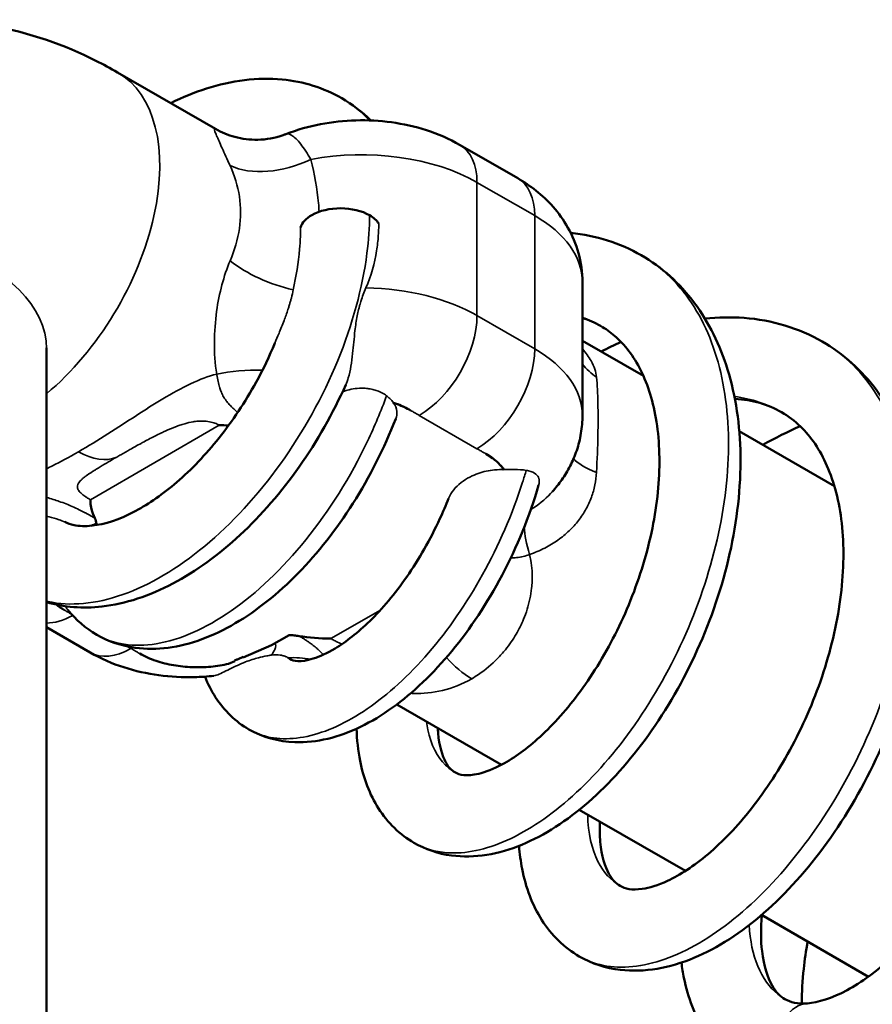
# Model space of a CAD drawing. Header units: millimetres. Extents: x 30 to 1646, y 30 to 1265.
# Tile 7 of 137: x 297.88 to 303.1, y 137.34 to 143.38. Entities that reach past the tile are written whole.
import ezdxf

# ---------------------------------------------------------------- set-up
doc = ezdxf.new("R2010")
doc.units = ezdxf.units.MM
doc.header["$LTSCALE"] = 6
doc.layers.add('Visible (ISO)', color=7, linetype='Continuous', lineweight=50)
doc.layers.add('Visible Narrow (ISO)', color=7, linetype='Continuous', lineweight=35)

msp = doc.modelspace()

# ---------------------------------------------------------------- linework, layer by layer
at = {"layer": 'Visible (ISO)'}
for p, q in [((298.4762, 143.0543), (299.0763, 142.7077)), ((299.0764, 142.7077), (299.0763, 142.7077)), ((300.576, 142.6089), (300.9296, 142.4047)), ((299.173, 142.4792), (299.173, 142.4792)), ((301.326, 140.9511), (301.326, 141.7676)), ((299.086, 141.6069), (299.086, 141.6069)), ((301.326, 141.4089), (301.6997, 141.1931)), ((298.0405, 130.7449), (298.0405, 141.3594)), ((301.3687, 141.3028), (301.3687, 141.3028)), ((298.6609, 140.9953), (298.6608, 140.9952)), ((302.2875, 140.8538), (302.8705, 140.5172)), ((298.3464, 140.2865), (298.3282, 140.276)), ((298.0405, 139.6521), (298.3083, 139.4975)), ((299.4208, 139.5419), (299.5284, 139.604)), ((299.4208, 139.5419), (299.2468, 139.4671)), ((299.1571, 139.4285), (299.1944, 139.4445)), ((300.188, 139.1792), (300.8293, 138.8089)), ((301.3068, 138.5333), (301.9567, 138.158)), ((302.4239, 137.8883), (303.0792, 137.5099))]:
    msp.add_line(p, q, dxfattribs=at)
for centre, major_axis, ratio, start_param, end_param in [((298.9626, 140.5748), (0.6638, 0.0832), 0.459026, 1.217415, 1.305192), ((297.5049, 140.1602), (-0.8407, -0.1331), 0.32596, 3.116831, 3.247344), ((298.2704, 139.8519), (-0.2452, -0.4247), 0.57735, 3.706094, 3.799966), ((299.9215, 139.8985), (0.6638, 0.0831), 0.459017, 4.131383, 4.447207)]:
    msp.add_ellipse(centre, major_axis=major_axis, ratio=ratio, start_param=start_param, end_param=end_param, dxfattribs=at)
for points, knots in [([(295.5405, 141.3594), (295.5405, 141.601), (295.572, 141.8516), (295.7346, 142.3355), (295.8585, 142.5697), (296.1809, 142.9304), (296.3535, 143.0669), (296.7237, 143.259), (296.9171, 143.319), (297.3149, 143.3773), (297.5177, 143.3701), (297.9397, 143.2989), (298.1514, 143.2223), (298.3887, 143.1031), (298.4329, 143.0792), (298.4762, 143.0543)], [0, 0, 0, 0, 0.314159, 0.314159, 0.597704, 0.597704, 0.811252, 0.811252, 1.010789, 1.010789, 1.23057, 1.23057, 1.505884, 1.505884, 1.570796, 1.570796, 1.570796, 1.570796]), ([(298.8028, 142.8657), (298.875, 142.9016), (298.9479, 142.9315), (299.1756, 143.0046), (299.3348, 143.025), (299.6147, 142.9982), (299.741, 142.959), (299.8502, 142.896)], [0.410184, 0.410184, 0.410184, 0.410184, 0.4378551, 0.4378551, 0.4966991, 0.4966991, 0.5474667, 0.5474667, 0.5474667, 0.5474667]), ([(300.576, 142.6089), (300.5088, 142.6477), (300.4396, 142.6771), (300.2989, 142.7224), (300.2273, 142.7382), (300.0829, 142.7579), (300.01, 142.7618), (299.8646, 142.7581), (299.792, 142.7504), (299.6485, 142.7229), (299.5776, 142.703), (299.5081, 142.6756)], [4.712389, 4.712389, 4.712389, 4.712389, 4.989047, 4.989047, 5.265705, 5.265705, 5.542364, 5.542364, 5.819022, 5.819022, 6.095663, 6.095663, 6.095663, 6.095663]), ([(299.0764, 142.7077), (299.1127, 142.6867), (299.1529, 142.6699), (299.2399, 142.6462), (299.2879, 142.6402), (299.388, 142.6422), (299.4412, 142.6518), (299.4967, 142.6713), (299.5024, 142.6734), (299.5081, 142.6756)], [0, 0, 0, 0, 0.01290869, 0.01290869, 0.02717038, 0.02717038, 0.04300631, 0.04300631, 0.04483001, 0.04483001, 0.04483001, 0.04483001]), ([(301.326, 141.7676), (301.326, 141.8281), (301.3176, 141.8884), (301.2865, 142.0017), (301.2641, 142.0545), (301.2105, 142.1496), (301.1796, 142.192), (301.1133, 142.267), (301.078, 142.2998), (301.0052, 142.3576), (300.9677, 142.3827), (300.9296, 142.4047)], [3.9269908, 3.9269908, 3.9269908, 3.9269908, 4.0840704, 4.0840704, 4.2411501, 4.2411501, 4.3982297, 4.3982297, 4.5553093, 4.5553093, 4.712389, 4.712389, 4.712389, 4.712389]), ([(300.021, 142.1784), (299.9748, 142.2051), (299.9095, 142.2209), (299.8442, 142.2211), (299.7789, 142.2214), (299.7136, 142.2061), (299.6675, 142.1798), (299.6315, 142.1594), (299.6072, 142.1322), (299.5982, 142.1035)], [0, 0, 0, 0, 0.25, 0.25, 0.25, 0.5, 0.5, 0.5, 0.6945804, 0.6945804, 0.6945804, 0.6945804]), ([(301.6867, 141.933), (301.8117, 141.8608), (301.9236, 141.76), (302.1006, 141.522), (302.169, 141.3832), (302.2659, 141.0705), (302.2921, 140.891), (302.2974, 140.5108), (302.2742, 140.3046), (302.1831, 139.9022), (302.115, 139.701), (301.946, 139.3263), (301.8433, 139.1479), (301.6179, 138.8334), (301.4924, 138.6934), (301.2315, 138.4657), (301.0933, 138.3759), (300.813, 138.2605), (300.6646, 138.2341), (300.4419, 138.2638), (300.3627, 138.2903), (300.2933, 138.3304)], [0, 0, 0, 0, 0.0559476, 0.0559476, 0.1111727, 0.1111727, 0.1711628, 0.1711628, 0.2342439, 0.2342439, 0.2963975, 0.2963975, 0.35816, 0.35816, 0.4200953, 0.4200953, 0.48323, 0.48323, 0.5476143, 0.5476143, 0.5849155, 0.5849155, 0.5849155, 0.5849155]), ([(302.077, 141.5446), (302.1579, 141.5532), (302.2382, 141.5547), (302.4876, 141.536), (302.6532, 141.4864), (302.7959, 141.404)], [0.50578085, 0.50578085, 0.50578085, 0.50578085, 0.53524365, 0.53524365, 0.59968501, 0.59968501, 0.59968501, 0.59968501]), ([(300.5438, 138.763), (300.5744, 138.7453), (300.6125, 138.7359), (300.7313, 138.7641), (300.7811, 138.7829), (300.9067, 138.8507), (300.9866, 138.908), (301.1493, 139.0572), (301.2343, 139.1525), (301.3949, 139.3713), (301.4721, 139.4984), (301.6058, 139.7694), (301.6635, 139.917), (301.7492, 140.2123), (301.7783, 140.3639), (301.8029, 140.6498), (301.7993, 140.7881), (301.7614, 141.0309), (301.7279, 141.1388), (301.6397, 141.3148), (301.5853, 141.3853), (301.496, 141.462), (301.4675, 141.4822), (301.4373, 141.4997)], [0, 0, 0, 0, 0.0609667, 0.0609667, 0.0931587, 0.0931587, 0.135587, 0.135587, 0.1798919, 0.1798919, 0.2254904, 0.2254904, 0.2718709, 0.2718709, 0.3181966, 0.3181966, 0.3638716, 0.3638716, 0.4082603, 0.4082603, 0.4521911, 0.4521911, 0.4709088, 0.4709088, 0.4709088, 0.4709088]), ([(298.1527, 140.2976), (298.1701, 140.2893), (298.1886, 140.2831), (298.2403, 140.2724), (298.2776, 140.2704), (298.395, 140.2832), (298.4886, 140.3124), (298.6691, 140.4093), (298.7556, 140.4692), (298.9284, 140.6185), (299.0168, 140.7111), (299.1813, 140.9172), (299.2589, 141.034), (299.3683, 141.2328), (299.4073, 141.3136), (299.4409, 141.3945)], [0.0061445, 0.0061445, 0.0061445, 0.0061445, 0.0245913, 0.0245913, 0.0523554, 0.0523554, 0.0991271, 0.0991271, 0.1375059, 0.1375059, 0.1778978, 0.1778978, 0.2192275, 0.2192275, 0.245989, 0.245989, 0.245989, 0.245989]), ([(302.7959, 141.404), (302.9245, 141.3298), (303.0391, 141.2262), (303.2228, 140.9801), (303.2938, 140.8348), (303.3941, 140.5084), (303.4208, 140.3207), (303.4251, 139.9235), (303.4, 139.7079), (303.3034, 139.287), (303.2313, 139.0764), (303.0529, 138.6838), (302.9446, 138.4968), (302.7069, 138.1667), (302.5746, 138.0196), (302.3001, 137.7801), (302.1546, 137.6857), (301.861, 137.5632), (301.7059, 137.5345), (301.4695, 137.5622), (301.3821, 137.5904), (301.3061, 137.6342)], [0, 0, 0, 0, 0.0580358, 0.0580358, 0.1161352, 0.1161352, 0.17909, 0.17909, 0.2452118, 0.2452118, 0.3103622, 0.3103622, 0.3751079, 0.3751079, 0.440005, 0.440005, 0.5060592, 0.5060592, 0.5734635, 0.5734635, 0.6145348, 0.6145348, 0.6145348, 0.6145348]), ([(299.8752, 141.1395), (299.7976, 140.9648), (299.7002, 140.7929), (299.4813, 140.482), (299.3574, 140.3391), (299.0967, 140.0968), (298.9566, 139.9951), (298.6731, 139.8452), (298.5251, 139.7956), (298.265, 139.7662), (298.1479, 139.7743), (298.0405, 139.8067)], [0.1032223, 0.1032223, 0.1032223, 0.1032223, 0.1610176, 0.1610176, 0.2183096, 0.2183096, 0.275971, 0.275971, 0.3344576, 0.3344576, 0.3811957, 0.3811957, 0.3811957, 0.3811957]), ([(300.1665, 141.0287), (300.1758, 141.0257), (300.1849, 141.0225), (300.1938, 141.0191), (300.2221, 141.0083), (300.2487, 140.9958), (300.2724, 140.9821)], [0.7733719, 0.7733719, 0.7733719, 0.7733719, 0.8276683, 0.8276683, 0.8276683, 1, 1, 1, 1]), ([(301.5564, 138.067), (301.5888, 138.0483), (301.6266, 138.039), (301.7356, 138.0545), (301.7888, 138.0701), (301.9236, 138.133), (302.0094, 138.1884), (302.1846, 138.3366), (302.2763, 138.4319), (302.4515, 138.6547), (302.5371, 138.7857), (302.6872, 139.0678), (302.7534, 139.2226), (302.8549, 139.5351), (302.8914, 139.6968), (302.9289, 140.0044), (302.9306, 140.1545), (302.9006, 140.4216), (302.869, 140.5422), (302.782, 140.7404), (302.7268, 140.8205), (302.6271, 140.9171), (302.5884, 140.9465), (302.5463, 140.9708)], [0, 0, 0, 0, 0.0556649, 0.0556649, 0.091326, 0.091326, 0.1368962, 0.1368962, 0.1837476, 0.1837476, 0.2322521, 0.2322521, 0.2816245, 0.2816245, 0.3310346, 0.3310346, 0.3798462, 0.3798462, 0.4275208, 0.4275208, 0.4742581, 0.4742581, 0.5003956, 0.5003956, 0.5003956, 0.5003956]), ([(300.1812, 140.9303), (300.1111, 140.7496), (300.0211, 140.5722), (299.8183, 140.253), (299.7033, 140.1067), (299.4605, 139.8585), (299.3296, 139.7535), (299.0634, 139.5976), (298.9241, 139.5448), (298.7184, 139.5181), (298.6508, 139.5177), (298.5015, 139.5378), (298.4201, 139.5648), (298.3486, 139.6061)], [0.2494132, 0.2494132, 0.2494132, 0.2494132, 0.3076917, 0.3076917, 0.3650749, 0.3650749, 0.4230185, 0.4230185, 0.482238, 0.482238, 0.5110571, 0.5110571, 0.5478215, 0.5478215, 0.5478215, 0.5478215]), ([(301.141, 140.4831), (301.1614, 140.5058), (301.181, 140.5301), (301.2178, 140.5827), (301.2349, 140.6109), (301.2658, 140.6711), (301.2795, 140.703), (301.302, 140.7701), (301.3109, 140.8052), (301.3229, 140.8773), (301.326, 140.9142), (301.326, 140.9511)], [3.4472452, 3.4472452, 3.4472452, 3.4472452, 3.5431943, 3.5431943, 3.6391435, 3.6391435, 3.7350926, 3.7350926, 3.8310417, 3.8310417, 3.9269908, 3.9269908, 3.9269908, 3.9269908]), ([(303.9043, 140.8754), (304.0394, 140.7974), (304.1599, 140.6879), (304.3498, 140.4288), (304.4226, 140.2774), (304.5244, 139.9361), (304.5508, 139.7399), (304.552, 139.3246), (304.5242, 139.0996), (304.4202, 138.6601), (304.3434, 138.4402), (304.154, 138.0302), (304.0394, 137.8349), (303.7882, 137.4905), (303.6486, 137.3371), (303.3592, 137.0877), (303.2064, 136.9896), (302.9433, 136.8814), (302.8309, 136.8537), (302.72, 136.8476)], [0, 0, 0, 0, 0.0615844, 0.0615844, 0.1223811, 0.1223811, 0.1883788, 0.1883788, 0.2575394, 0.2575394, 0.3257295, 0.3257295, 0.3935285, 0.3935285, 0.4614925, 0.4614925, 0.5306104, 0.5306104, 0.5806726, 0.5806726, 0.5806726, 0.5806726]), ([(300.7332, 140.7161), (300.7627, 140.699), (300.7892, 140.6792), (300.8108, 140.6581), (300.8239, 140.6453), (300.8352, 140.6319), (300.8446, 140.6182)], [0, 0, 0, 0, 0.2154264, 0.2154264, 0.2154264, 0.3463754, 0.3463754, 0.3463754, 0.3463754]), ([(300.8443, 140.6196), (300.8374, 140.6295), (300.8294, 140.6393), (300.7947, 140.6761), (300.7634, 140.6987), (300.7332, 140.7161)], [-0.01725066, -0.01725066, -0.01725066, -0.01725066, -0.0128133, -0.0128133, -0.00000263, -0.00000263, -0.00000263, -0.00000263]), ([(301.0574, 140.5225), (301.0014, 140.332), (300.9242, 140.1434), (300.7434, 139.801), (300.6381, 139.6425), (300.4118, 139.3688), (300.2881, 139.2508), (300.0333, 139.0675), (299.8995, 139.0011), (299.6978, 138.9529), (299.6304, 138.9453), (299.4645, 138.9508), (299.3651, 138.9776), (299.2813, 139.0259)], [0.099433, 0.099433, 0.099433, 0.099433, 0.1591116, 0.1591116, 0.2177964, 0.2177964, 0.2770396, 0.2770396, 0.3377577, 0.3377577, 0.3675735, 0.3675735, 0.4121542, 0.4121542, 0.4121542, 0.4121542]), ([(298.3094, 140.4342), (298.3094, 140.4268), (298.3093, 140.4257), (298.3109, 140.4037), (298.3127, 140.3905), (298.3204, 140.3579), (298.3271, 140.3395), (298.3363, 140.3215)], [-0.00383546, -0.00383546, -0.00383546, -0.00383546, 0, 0, 0.00762376, 0.00762376, 0.0179614, 0.0179614, 0.0179614, 0.0179614]), ([(299.5317, 139.4587), (299.5573, 139.4439), (299.5933, 139.4344), (299.7148, 139.4722), (299.7612, 139.4929), (299.8769, 139.5624), (299.9499, 139.6192), (300.0991, 139.7651), (300.177, 139.8575), (300.3232, 140.0684), (300.3931, 140.1901), (300.4711, 140.3586), (300.4889, 140.4), (300.5056, 140.4419)], [0, 0, 0, 0, 0.0632634, 0.0632634, 0.0926255, 0.0926255, 0.1318328, 0.1318328, 0.1732775, 0.1732775, 0.2160448, 0.2160448, 0.2296154, 0.2296154, 0.2296154, 0.2296154]), ([(302.7055, 137.3461), (302.7682, 137.3514), (302.854, 137.3764), (303.035, 137.474), (303.1299, 137.5423), (303.3212, 137.7179), (303.4201, 137.8291), (303.6051, 138.0821), (303.6931, 138.2279), (303.8443, 138.5367), (303.9089, 138.7038), (304.0037, 139.0366), (304.035, 139.2066), (304.0597, 139.5258), (304.0538, 139.6795), (304.0076, 139.9478), (303.9679, 140.0663), (303.8645, 140.259), (303.8009, 140.3356), (303.7041, 140.4112), (303.68, 140.4275), (303.6548, 140.4421)], [0, 0, 0, 0, 0.0534179, 0.0534179, 0.1020412, 0.1020412, 0.1525739, 0.1525739, 0.2042693, 0.2042693, 0.2566789, 0.2566789, 0.3089807, 0.3089807, 0.3605958, 0.3605958, 0.4108492, 0.4108492, 0.4610144, 0.4610144, 0.4766737, 0.4766737, 0.4766737, 0.4766737]), ([(299.5284, 139.604), (299.5387, 139.6038), (299.5489, 139.6032), (299.5691, 139.6012), (299.5791, 139.5999), (299.589, 139.5982)], [-0.006187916, -0.006187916, -0.006187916, -0.006187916, -0.003092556, -0.003092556, -0.000001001, -0.000001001, -0.000001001, -0.000001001]), ([(298.3083, 139.4975), (298.3755, 139.4587), (298.4447, 139.4292), (298.5854, 139.3839), (298.657, 139.3681), (298.8014, 139.3484), (298.8743, 139.3445), (298.9871, 139.3474), (299.0272, 139.3502), (299.0671, 139.3548)], [1.5707963, 1.5707963, 1.5707963, 1.5707963, 1.847454, 1.847454, 2.1241117, 2.1241117, 2.4007694, 2.4007694, 2.5534152, 2.5534152, 2.5534152, 2.5534152]), ([(299.1571, 139.4285), (299.1223, 139.4202), (299.085, 139.414), (299.0473, 139.4104), (299.0095, 139.4068), (298.9713, 139.4058), (298.9331, 139.4072), (298.8952, 139.4087), (298.8573, 139.4127), (298.821, 139.419), (298.7829, 139.4256), (298.7465, 139.4348), (298.7122, 139.4465), (298.6756, 139.4589), (298.6414, 139.4742), (298.6118, 139.4913)], [0, 0, 0, 0, 0.194164, 0.194164, 0.194164, 0.38872, 0.38872, 0.38872, 0.582366, 0.582366, 0.582366, 0.784566, 0.784566, 0.784566, 1, 1, 1, 1]), ([(299.194, 139.4481), (299.1998, 139.4506), (299.2055, 139.4531), (299.2112, 139.4555), (299.217, 139.458), (299.2229, 139.4604), (299.2288, 139.4629), (299.2347, 139.4653), (299.2406, 139.4677), (299.2466, 139.4702)], [0.0030397, 0.0030397, 0.0030397, 0.0030397, 0.3333333, 0.3333333, 0.3333333, 0.6666667, 0.6666667, 0.6666667, 0.999975, 0.999975, 0.999975, 0.999975]), ([(299.2813, 139.0259), (299.2004, 139.0727), (299.1297, 139.1416), (299.0518, 139.2619), (299.0301, 139.3048), (299.0124, 139.3496)], [0, 0, 0, 0, 0.04307325, 0.04307325, 0.06432441, 0.06432441, 0.06432441, 0.06432441]), ([(300.2933, 138.3304), (300.2069, 138.3802), (300.1314, 138.4546), (300.0212, 138.6274), (299.984, 138.7267), (299.9504, 138.8957), (299.9434, 138.962), (299.9415, 139.0306)], [0, 0, 0, 0, 0.0463765, 0.0463765, 0.0925636, 0.0925636, 0.1202227, 0.1202227, 0.1202227, 0.1202227]), ([(300.4395, 139.0339), (300.44, 139.0235), (300.4406, 139.0133), (300.4479, 138.9237), (300.4668, 138.8634), (300.5057, 138.7911), (300.5227, 138.7752), (300.5438, 138.763)], [0.39358836, 0.39358836, 0.39358836, 0.39358836, 0.39910696, 0.39910696, 0.44358499, 0.44358499, 0.4854993, 0.4854993, 0.4854993, 0.4854993]), ([(301.4328, 138.4605), (301.431, 138.4157), (301.432, 138.3739), (301.4434, 138.2497), (301.4648, 138.183), (301.5094, 138.1023), (301.5308, 138.0818), (301.5564, 138.067)], [0.4029013, 0.4029013, 0.4029013, 0.4029013, 0.4236663, 0.4236663, 0.4710793, 0.4710793, 0.5150634, 0.5150634, 0.5150634, 0.5150634]), ([(301.3061, 137.6342), (301.2148, 137.6869), (301.1354, 137.7649), (301.0177, 137.9494), (300.9782, 138.0567), (300.9473, 138.2166), (300.9412, 138.2636), (300.9376, 138.312)], [0, 0, 0, 0, 0.0493348, 0.0493348, 0.0991617, 0.0991617, 0.1189997, 0.1189997, 0.1189997, 0.1189997]), ([(302.4259, 137.8871), (302.4187, 137.8056), (302.4194, 137.7309), (302.4371, 137.5749), (302.4614, 137.5032), (302.5132, 137.413), (302.5377, 137.3893), (302.5675, 137.372)], [0.413245, 0.413245, 0.413245, 0.413245, 0.448013, 0.448013, 0.4977633, 0.4977633, 0.5430938, 0.5430938, 0.5430938, 0.5430938]), ([(302.671, 137.3453), (302.6709, 137.4147), (302.6747, 137.4858), (302.6881, 137.613), (302.6961, 137.6688), (302.7063, 137.7253)], [0.15678002, 0.15678002, 0.15678002, 0.15678002, 0.18270522, 0.18270522, 0.20230629, 0.20230629, 0.20230629, 0.20230629]), ([(302.3169, 136.9394), (302.2212, 136.9947), (302.1378, 137.0773), (302.0149, 137.2701), (301.9726, 137.3818), (301.942, 137.5326), (301.9369, 137.5641), (301.9329, 137.5963)], [0, 0, 0, 0, 0.0518725, 0.0518725, 0.1040302, 0.1040302, 0.117421, 0.117421, 0.117421, 0.117421])]:
    msp.add_open_spline(points, degree=3, knots=knots, dxfattribs=at)
for points in [[(299.8502, 142.896), (299.9148, 142.8587), (299.9751, 142.8126), (300.0291, 142.7592)], [(300.0777, 142.1277), (300.0652, 142.1466), (300.0459, 142.1641), (300.021, 142.1784)], [(301.254, 142.0704), (301.4083, 142.0545), (301.5574, 142.0076), (301.6867, 141.933)], [(301.4373, 141.4997), (301.4023, 141.5199), (301.3653, 141.5363), (301.326, 141.5487)], [(301.4411, 141.3425), (301.4813, 141.3636), (301.5219, 141.3832), (301.5626, 141.4014)], [(298.0405, 141.3594), (298.0405, 141.3631), (298.0406, 141.3651), (298.0406, 141.3651)], [(300.2724, 140.9821), (300.2518, 140.994), (300.2171, 141.0122), (300.1671, 141.0291)], [(302.5463, 140.9708), (302.4632, 141.0188), (302.3682, 141.0467), (302.2604, 141.0524)], [(302.4322, 140.7703), (302.5075, 140.8133), (302.584, 140.8516), (302.6609, 140.8844)], [(298.1511, 139.7573), (298.1331, 139.7677), (298.1162, 139.7791), (298.101, 139.7911)], [(298.3486, 139.6061), (298.2812, 139.645), (298.2204, 139.698), (298.1708, 139.7599)], [(299.5213, 139.4657), (299.5246, 139.4631), (299.5281, 139.4608), (299.5317, 139.4587)], [(302.5675, 137.372), (302.6028, 137.3517), (302.6433, 137.3413), (302.7059, 137.3464)]]:
    msp.add_open_spline(points, degree=3, dxfattribs=at)
at = {"layer": 'Visible Narrow (ISO)'}
for p, q in [((301.0331, 142.1759), (300.6796, 142.38)), ((300.6796, 142.38), (300.6796, 141.5635)), ((301.0331, 141.3594), (301.0331, 142.1759)), ((300.6796, 141.5635), (301.0331, 141.3594)), ((300.6796, 140.747), (300.326, 140.9511)), ((299.1, 140.8906), (298.3094, 140.4342)), ((299.7843, 139.5827), (300.0878, 139.7579)), ((298.5361, 139.535), (298.5583, 139.5222))]:
    msp.add_line(p, q, dxfattribs=at)
for centre, major_axis, ratio, start_param, end_param in [((297.8512, 141.9717), (0.625, 1.0825), 0.57735, 4.142877, 6.283185), ((300.326, 142.1759), (0.25, 0.433), 0.57735, 5.497787, 6.283185), ((299.9725, 141.9717), (-1, 0), 0.57735, 3.926991, 5.029489), ((299.5047, 142.7946), (0.461, 0.1935), 0.628318, 3.664269, 4.787751), ((300.6796, 141.9717), (0.25, 0.433), 0.57735, 5.497787, 6.283185), ((300.326, 141.7676), (1, 0), 0.57735, 0, 0.785398), ((296.7905, 141.3594), (1.25, 0), 0.57735, 0, 3.141593), ((299.5048, 141.9781), (0.4701, -0.1702), 0.466915, 4.089501, 4.982061), ((299.9725, 141.1552), (1, 0), 0.57735, 0.785398, 1.544829), ((300.326, 141.3594), (-0.25, -0.433), 0.57735, 0.785398, 2.356194), ((300.6796, 141.1552), (0.25, 0.433), 0.57735, 3.926991, 5.497787), ((300.326, 140.9511), (1, 0), 0.57735, 0, 0.785398), ((299.325, 141.0442), (0.5, 0.0032), 0.369394, 1.489696, 2.069797), ((298.237, 141.1366), (0.25, -0.433), 0.577353, 5.497829, 6.22056), ((301.7512, 140.681), (-0.4973, 0.0518), 0.30176, 0.300163, 0.853138), ((301.2417, 139.9376), (-0.2333, 0.4423), 0.319701, 0.580649, 1.03747), ((298.2047, 140.1346), (-0.25, -0.433), 0.57735, 0.302367, 0.775744), ((298.5583, 139.9305), (-0.25, -0.433), 0.57735, 0, 0.785398), ((299.5593, 138.9663), (-0.4943, -0.0753), 0.999241, 4.357361, 4.634291), ((300.6473, 139.745), (0.25, -0.433), 0.577306, 5.044747, 5.497788)]:
    msp.add_ellipse(centre, major_axis=major_axis, ratio=ratio, start_param=start_param, end_param=end_param, dxfattribs=at)
for points in [[(300.0203, 142.7596), (299.9697, 142.8142), (299.9127, 142.8599), (299.8502, 142.896)], [(299.1659, 141.8991), (299.1944, 141.9642), (299.2326, 142.0969), (299.2328, 142.2951), (299.1945, 142.4216), (299.1659, 142.4823)], [(301.4373, 141.4997), (301.4018, 141.5202), (301.3647, 141.5376), (301.326, 141.5518)], [(301.4124, 141.1853), (301.4165, 141.1387), (301.4221, 141.0311), (301.4221, 140.8328), (301.4164, 140.6813), (301.4124, 140.6021)], [(300.1671, 141.0291), (300.1669, 141.029), (300.1667, 141.0288), (300.1665, 141.0287)], [(302.5463, 140.9708), (302.4591, 141.0212), (302.3616, 141.0537), (302.2574, 141.0674)], [(300.8446, 140.6182), (300.8445, 140.6186), (300.8444, 140.6191), (300.8443, 140.6196)], [(299.5134, 139.4704), (299.5193, 139.4662), (299.5255, 139.4623), (299.5317, 139.4587)]]:
    msp.add_open_spline(points, degree=3, dxfattribs=at)
for points, knots in [([(299.0763, 142.7077), (299.0749, 142.7086), (299.0737, 142.7091), (299.0727, 142.7094), (299.0703, 142.7099), (299.0693, 142.7086), (299.0695, 142.7055), (299.0697, 142.7023), (299.0711, 142.6974), (299.0735, 142.6908), (299.0759, 142.6841), (299.0792, 142.6758), (299.0834, 142.6659), (299.0876, 142.656), (299.0926, 142.6446), (299.0983, 142.6317), (299.104, 142.6188), (299.1104, 142.6045), (299.1173, 142.589), (299.1243, 142.5735), (299.1319, 142.5567), (299.14, 142.5389), (299.1481, 142.5211), (299.1568, 142.5022), (299.1659, 142.4823)], [0.0744772, 0.0744772, 0.0744772, 0.0744772, 0.125, 0.125, 0.125, 0.25, 0.25, 0.25, 0.375, 0.375, 0.375, 0.5, 0.5, 0.5, 0.625, 0.625, 0.625, 0.75, 0.75, 0.75, 0.875, 0.875, 0.875, 1, 1, 1, 1]), ([(299.6607, 142.5203), (299.6405, 142.5574), (299.6191, 142.5892), (299.5992, 142.6144), (299.5793, 142.6396), (299.5608, 142.658), (299.5444, 142.6681), (299.53, 142.6768), (299.5171, 142.6792), (299.5081, 142.6756)], [0.0000057, 0.0000057, 0.0000057, 0.0000057, 0.3333333, 0.3333333, 0.3333333, 0.6666667, 0.6666667, 0.6666667, 0.9580062, 0.9580062, 0.9580062, 0.9580062]), ([(299.6607, 142.5203), (299.6849, 142.4313), (299.7034, 142.3231), (299.7108, 142.2173), (299.7118, 142.1997)], [0, 0, 0, 0, 0.3333333, 0.3996039, 0.3996039, 0.3996039, 0.3996039]), ([(298.0405, 139.8122), (298.0434, 139.8115), (298.0463, 139.8108), (298.0493, 139.8102), (298.1858, 139.7798), (298.3429, 139.7941), (298.5076, 139.8522), (298.6723, 139.9102), (298.8446, 140.012), (299.0104, 140.1494), (299.1762, 140.2868), (299.3354, 140.4599), (299.4751, 140.6547), (299.6148, 140.8496), (299.735, 141.0662), (299.8258, 141.2872), (299.9165, 141.5081), (299.978, 141.7335), (300.005, 141.945), (300.0153, 142.0251), (300.0206, 142.1032), (300.021, 142.1784)], [0.8262177, 0.8262177, 0.8262177, 0.8262177, 0.8269087, 0.8269087, 0.8269087, 0.8590904, 0.8590904, 0.8590904, 0.8912721, 0.8912721, 0.8912721, 0.9234538, 0.9234538, 0.9234538, 0.9556355, 0.9556355, 0.9556355, 0.9878172, 0.9878172, 0.9878172, 1, 1, 1, 1]), ([(300.0777, 142.1277), (300.0776, 142.1186), (300.0774, 142.1095), (300.0767, 142.085), (300.0759, 142.0695), (300.0725, 142.0226), (300.0689, 141.9912), (300.0516, 141.8825), (300.0305, 141.8059), (299.9984, 141.7324)], [0, 0, 0, 0, 0.00332916, 0.00332916, 0.00904479, 0.00904479, 0.02066029, 0.02066029, 0.04966234, 0.04966234, 0.04966234, 0.04966234]), ([(299.5534, 141.7212), (299.5712, 141.8052), (299.5845, 141.8872), (299.5941, 141.9961), (299.5959, 142.0225), (299.5973, 142.0584), (299.5976, 142.068), (299.598, 142.0863), (299.5981, 142.0949), (299.5982, 142.1035)], [0, 0, 0, 0, 0.02959813, 0.02959813, 0.039114, 0.039114, 0.04260047, 0.04260047, 0.04574719, 0.04574719, 0.04574719, 0.04574719]), ([(300.2933, 138.3304), (300.3532, 138.2957), (300.4213, 138.2753), (300.4955, 138.2699), (300.6073, 138.2617), (300.7329, 138.2876), (300.864, 138.3466), (300.9952, 138.4055), (301.1319, 138.4975), (301.2653, 138.6176), (301.3987, 138.7378), (301.5288, 138.8862), (301.647, 139.0549), (301.7652, 139.2236), (301.8716, 139.4125), (301.959, 139.6114), (302.0465, 139.8104), (302.1151, 140.0193), (302.1598, 140.2269), (302.2045, 140.4345), (302.2255, 140.6408), (302.2205, 140.8346), (302.2154, 141.0285), (302.1844, 141.2099), (302.1283, 141.3692), (302.0722, 141.5285), (301.9909, 141.6657), (301.8882, 141.7738), (301.828, 141.8371), (301.7604, 141.8904), (301.6867, 141.933)], [0.5867065, 0.5867065, 0.5867065, 0.5867065, 0.5975004, 0.5975004, 0.5975004, 0.6137504, 0.6137504, 0.6137504, 0.6300005, 0.6300005, 0.6300005, 0.6462505, 0.6462505, 0.6462505, 0.6625005, 0.6625005, 0.6625005, 0.6787505, 0.6787505, 0.6787505, 0.6950005, 0.6950005, 0.6950005, 0.7112505, 0.7112505, 0.7112505, 0.7275005, 0.7275005, 0.7275005, 0.7370248, 0.7370248, 0.7370248, 0.7370248]), ([(299.1659, 141.8991), (299.1463, 141.8528), (299.1299, 141.8025), (299.1161, 141.751), (299.1023, 141.6995), (299.0913, 141.6468), (299.0834, 141.588), (299.0754, 141.5292), (299.0701, 141.4643), (299.0696, 141.3996), (299.0691, 141.3349), (299.0736, 141.2703), (299.0847, 141.2048)], [0, 0, 0, 0, 0.25, 0.25, 0.25, 0.5, 0.5, 0.5, 0.75, 0.75, 0.75, 1, 1, 1, 1]), ([(299.4409, 141.3945), (299.4492, 141.4146), (299.4576, 141.4347), (299.4765, 141.4805), (299.4869, 141.5064), (299.5053, 141.5549), (299.5133, 141.5775), (299.5227, 141.6062), (299.5247, 141.6125), (299.5279, 141.6228), (299.5291, 141.6268), (299.5313, 141.6341), (299.5323, 141.6374), (299.5343, 141.6443), (299.5354, 141.648), (299.5382, 141.6581), (299.5399, 141.6645), (299.546, 141.688), (299.5499, 141.7047), (299.5534, 141.7211)], [0.01849021, 0.01849021, 0.01849021, 0.01849021, 0.02506286, 0.02506286, 0.03347224, 0.03347224, 0.04079579, 0.04079579, 0.04283249, 0.04283249, 0.0441621, 0.0441621, 0.0452377, 0.0452377, 0.04646917, 0.04646917, 0.0485956, 0.0485956, 0.05439856, 0.05439856, 0.05439856, 0.05439856]), ([(299.9984, 141.7324), (299.9874, 141.7069), (299.9768, 141.6794), (299.9659, 141.6443), (299.9641, 141.6385), (299.9617, 141.63), (299.9609, 141.6273), (299.9596, 141.6224), (299.959, 141.6202), (299.9578, 141.6158), (299.9572, 141.6134), (299.9556, 141.6074), (299.9547, 141.6036), (299.9508, 141.5876), (299.9481, 141.5752), (299.9398, 141.5327), (299.9354, 141.5021), (299.9261, 141.424), (299.9223, 141.3767), (299.9117, 141.2772), (299.9045, 141.2268), (299.8863, 141.1668), (299.8811, 141.1528), (299.8753, 141.1395)], [0.0605319, 0.0605319, 0.0605319, 0.0605319, 0.0651732, 0.0651732, 0.06607554, 0.06607554, 0.06649699, 0.06649699, 0.06682416, 0.06682416, 0.0671783, 0.0671783, 0.06774145, 0.06774145, 0.06956949, 0.06956949, 0.07391117, 0.07391117, 0.08050454, 0.08050454, 0.08820339, 0.08820339, 0.09072127, 0.09072127, 0.09072127, 0.09072127]), ([(301.3061, 137.6342), (301.3215, 137.6253), (301.3374, 137.6173), (301.3539, 137.6102), (301.4557, 137.566), (301.5759, 137.5565), (301.7066, 137.5828), (301.8372, 137.609), (301.9782, 137.671), (302.1204, 137.7657), (302.2626, 137.8604), (302.406, 137.9876), (302.5413, 138.1408), (302.6766, 138.2939), (302.8039, 138.4729), (302.9148, 138.6681), (303.0257, 138.8632), (303.1202, 139.0745), (303.1919, 139.2904), (303.2637, 139.5064), (303.3127, 139.727), (303.3352, 139.9402), (303.3577, 140.1535), (303.3536, 140.3594), (303.3223, 140.547), (303.291, 140.7346), (303.2325, 140.9037), (303.1491, 141.0456), (303.0657, 141.1875), (302.9575, 141.3021), (302.8296, 141.3836), (302.8185, 141.3906), (302.8073, 141.3974), (302.7959, 141.404)], [0.2861314, 0.2861314, 0.2861314, 0.2861314, 0.2887503, 0.2887503, 0.2887503, 0.3050003, 0.3050003, 0.3050003, 0.3212503, 0.3212503, 0.3212503, 0.3375003, 0.3375003, 0.3375003, 0.3537503, 0.3537503, 0.3537503, 0.3700003, 0.3700003, 0.3700003, 0.3862503, 0.3862503, 0.3862503, 0.4025003, 0.4025003, 0.4025003, 0.4187503, 0.4187503, 0.4187503, 0.4350003, 0.4350003, 0.4350003, 0.4364074, 0.4364074, 0.4364074, 0.4364074]), ([(301.4124, 141.1853), (301.4099, 141.2168), (301.3988, 141.2506), (301.3789, 141.2857), (301.3655, 141.3096), (301.3479, 141.3342), (301.326, 141.3592)], [0, 0, 0, 0, 0.25, 0.25, 0.25, 0.4202428, 0.4202428, 0.4202428, 0.4202428]), ([(301.4124, 141.1853), (301.3801, 141.2075), (301.3505, 141.2343), (301.3261, 141.265), (301.326, 141.2651)], [0, 0, 0, 0, 0.25, 0.2504255, 0.2504255, 0.2504255, 0.2504255]), ([(299.0847, 141.2048), (299.0324, 141.1918), (298.9801, 141.172), (298.9243, 141.1453), (298.8685, 141.1186), (298.8089, 141.0851), (298.7536, 141.0523), (298.6982, 141.0195), (298.6474, 140.9869), (298.592, 140.9508), (298.5366, 140.9147), (298.4763, 140.8755), (298.4163, 140.8376), (298.3563, 140.7996), (298.2965, 140.7627), (298.237, 140.7283)], [0, 0, 0, 0, 0.2, 0.2, 0.2, 0.4, 0.4, 0.4, 0.6, 0.6, 0.6, 0.8, 0.8, 0.8, 1, 1, 1, 1]), ([(299.0847, 141.2048), (299.0849, 141.2031), (299.0852, 141.2013), (299.0854, 141.1996), (299.0873, 141.1855), (299.0896, 141.1722), (299.0923, 141.1597), (299.095, 141.147), (299.0981, 141.1351), (299.1015, 141.1239), (299.102, 141.1221), (299.1026, 141.1203), (299.1031, 141.1186), (299.106, 141.1095), (299.1091, 141.1009), (299.1125, 141.0927), (299.1164, 141.0831), (299.1207, 141.0741), (299.1256, 141.0656), (299.1278, 141.0617), (299.1301, 141.0579), (299.1325, 141.0542), (299.1354, 141.0499), (299.1384, 141.0456), (299.1416, 141.0414), (299.1474, 141.0338), (299.1538, 141.0263), (299.1608, 141.0187), (299.1665, 141.0125), (299.1727, 141.0062), (299.1793, 140.9996), (299.1805, 140.9985), (299.1816, 140.9974), (299.1828, 140.9962), (299.1905, 140.9887), (299.1987, 140.9808), (299.207, 140.9727), (299.2086, 140.9712), (299.2101, 140.9697), (299.2117, 140.9682)], [0, 0, 0, 0, 0.0105685, 0.0105685, 0.0105685, 0.0971208, 0.0971208, 0.0971208, 0.1856777, 0.1856777, 0.1856777, 0.2, 0.2, 0.2, 0.2738819, 0.2738819, 0.2738819, 0.3606537, 0.3606537, 0.3606537, 0.4, 0.4, 0.4, 0.4461298, 0.4461298, 0.4461298, 0.5303362, 0.5303362, 0.5303362, 0.6, 0.6, 0.6, 0.6119513, 0.6119513, 0.6119513, 0.6911553, 0.6911553, 0.6911553, 0.7057568, 0.7057568, 0.7057568, 0.7057568]), ([(299.8559, 141.0969), (299.8629, 141.0993), (299.8699, 141.1015), (299.9015, 141.1105), (299.9344, 141.1178), (299.9825, 141.118), (299.9921, 141.1176), (300.0069, 141.1162), (300.0121, 141.1156), (300.0224, 141.1141), (300.0276, 141.1132), (300.0426, 141.1101), (300.0524, 141.1075), (300.0806, 141.0982), (300.0977, 141.0901), (300.1172, 141.0777), (300.1214, 141.0748), (300.1254, 141.0719)], [0.0469732, 0.0469732, 0.0469732, 0.0469732, 0.04830841, 0.04830841, 0.05292777, 0.05292777, 0.05408835, 0.05408835, 0.05472143, 0.05472143, 0.0553569, 0.0553569, 0.05661153, 0.05661153, 0.05910862, 0.05910862, 0.05982891, 0.05982891, 0.05982891, 0.05982891]), ([(298.3486, 139.6061), (298.4505, 139.5473), (298.5757, 139.5282), (298.7139, 139.5509), (298.8573, 139.5746), (299.0146, 139.6433), (299.172, 139.7523), (299.3294, 139.8613), (299.4868, 140.0105), (299.6305, 140.1886), (299.7742, 140.3666), (299.9041, 140.5735), (300.0087, 140.7932), (300.0521, 140.8843), (300.0912, 140.9776), (300.1254, 141.0719)], [0.3131697, 0.3131697, 0.3131697, 0.3131697, 0.3441832, 0.3441832, 0.3441832, 0.3763649, 0.3763649, 0.3763649, 0.4085466, 0.4085466, 0.4085466, 0.4407283, 0.4407283, 0.4407283, 0.4540821, 0.4540821, 0.4540821, 0.4540821]), ([(300.1254, 141.0719), (300.1324, 141.0667), (300.1388, 141.0611), (300.1534, 141.047), (300.1608, 141.038), (300.1671, 141.0291)], [0.000000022, 0.000000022, 0.000000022, 0.000000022, 0.003159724, 0.003159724, 0.007922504, 0.007922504, 0.007922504, 0.007922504]), ([(300.1665, 141.0287), (300.1665, 141.0287), (300.1666, 141.0286), (300.1795, 141.012), (300.1866, 140.9941), (300.1896, 140.9611), (300.1874, 140.946), (300.1813, 140.9303)], [0.00775823, 0.00775823, 0.00775823, 0.00775823, 0.00779171, 0.00779171, 0.0172044, 0.0172044, 0.02486239, 0.02486239, 0.02486239, 0.02486239]), ([(300.326, 140.9511), (300.3199, 140.9546), (300.3078, 140.9616), (300.2899, 140.9719), (300.2782, 140.9787), (300.2724, 140.9821)], [0, 0, 0, 0, 0.3333333, 0.6666667, 0.9999992, 0.9999992, 0.9999992, 0.9999992]), ([(298.4708, 140.6954), (298.4795, 140.7004), (298.4882, 140.7054), (298.4968, 140.7103), (298.5155, 140.7211), (298.534, 140.7316), (298.5521, 140.7418), (298.5754, 140.755), (298.5981, 140.7676), (298.6202, 140.7797), (298.6231, 140.7813), (298.6261, 140.7829), (298.6291, 140.7845), (298.6539, 140.798), (298.678, 140.8108), (298.7013, 140.8226), (298.7161, 140.8301), (298.7306, 140.8372), (298.7447, 140.8439), (298.7529, 140.8478), (298.7609, 140.8516), (298.7689, 140.8552), (298.7905, 140.865), (298.8113, 140.8737), (298.8312, 140.8812), (298.8404, 140.8847), (298.8495, 140.8879), (298.8583, 140.8909), (298.8684, 140.8942), (298.8782, 140.8973), (298.8878, 140.9), (298.9058, 140.9051), (298.9229, 140.909), (298.9394, 140.9117), (298.9443, 140.9125), (298.9492, 140.9132), (298.954, 140.9138), (298.9652, 140.9152), (298.9761, 140.9161), (298.9866, 140.9163), (299.0016, 140.9167), (299.0158, 140.916), (299.0293, 140.9141), (299.0427, 140.9123), (299.0553, 140.9093), (299.067, 140.9054), (299.0758, 140.9025), (299.0841, 140.899), (299.0919, 140.895), (299.0947, 140.8936), (299.0974, 140.8922), (299.1, 140.8906)], [0, 0, 0, 0, 0.028632, 0.028632, 0.028632, 0.090909, 0.090909, 0.090909, 0.171027, 0.171027, 0.171027, 0.181818, 0.181818, 0.181818, 0.272727, 0.272727, 0.272727, 0.330313, 0.330313, 0.330313, 0.363636, 0.363636, 0.363636, 0.454545, 0.454545, 0.454545, 0.49701, 0.49701, 0.49701, 0.545455, 0.545455, 0.545455, 0.636364, 0.636364, 0.636364, 0.663645, 0.663645, 0.663645, 0.727273, 0.727273, 0.727273, 0.818182, 0.818182, 0.818182, 0.909091, 0.909091, 0.909091, 0.976439, 0.976439, 0.976439, 1, 1, 1, 1]), ([(302.632, 136.8691), (302.7329, 136.8743), (302.8417, 136.9016), (302.9542, 136.9505), (303.1004, 137.014), (303.2527, 137.1139), (303.4015, 137.2449), (303.5502, 137.3758), (303.6953, 137.5379), (303.8274, 137.7224), (303.9596, 137.9068), (304.0787, 138.1136), (304.1771, 138.3314), (304.2754, 138.5493), (304.353, 138.7782), (304.4044, 139.0058), (304.4557, 139.2333), (304.4809, 139.4594), (304.4775, 139.6719), (304.474, 139.8844), (304.442, 140.0832), (304.3823, 140.2578), (304.3225, 140.4324), (304.2351, 140.5826), (304.124, 140.7008), (304.0585, 140.7704), (303.9848, 140.8289), (303.9043, 140.8754)], [0, 0, 0, 0, 0.0125001, 0.0125001, 0.0125001, 0.0287501, 0.0287501, 0.0287501, 0.0450001, 0.0450001, 0.0450001, 0.0612501, 0.0612501, 0.0612501, 0.0775001, 0.0775001, 0.0775001, 0.0937501, 0.0937501, 0.0937501, 0.1100002, 0.1100002, 0.1100002, 0.1262502, 0.1262502, 0.1262502, 0.1358222, 0.1358222, 0.1358222, 0.1358222]), ([(298.237, 140.7283), (298.1764, 140.6934), (298.1237, 140.6654), (298.0783, 140.6426), (298.0651, 140.6359), (298.0525, 140.6297), (298.0405, 140.6239)], [0, 0, 0, 0, 0.2, 0.2, 0.2, 0.2583439, 0.2583439, 0.2583439, 0.2583439]), ([(300.7332, 140.7161), (300.7274, 140.7194), (300.7157, 140.7261), (300.6978, 140.7365), (300.6857, 140.7435), (300.6796, 140.747)], [0.0000006, 0.0000006, 0.0000006, 0.0000006, 0.3333333, 0.6666667, 1, 1, 1, 1]), ([(298.3094, 140.4342), (298.3018, 140.4386), (298.2946, 140.443), (298.2878, 140.4474), (298.2856, 140.4488), (298.2835, 140.4502), (298.2814, 140.4516), (298.2729, 140.4573), (298.2652, 140.463), (298.2585, 140.4687), (298.2556, 140.4712), (298.2528, 140.4736), (298.2502, 140.4761), (298.247, 140.4792), (298.2441, 140.4824), (298.2416, 140.4855), (298.237, 140.4911), (298.2338, 140.4967), (298.2318, 140.5023), (298.2316, 140.5031), (298.2314, 140.5038), (298.2312, 140.5045), (298.2298, 140.5095), (298.2294, 140.5144), (298.2304, 140.5196), (298.2312, 140.5246), (298.2333, 140.5298), (298.2366, 140.5353), (298.2373, 140.5364), (298.238, 140.5375), (298.2388, 140.5387), (298.2434, 140.5454), (298.2499, 140.5526), (298.2586, 140.5603), (298.263, 140.5643), (298.268, 140.5684), (298.2736, 140.5727), (298.2788, 140.5768), (298.2846, 140.5811), (298.2909, 140.5855), (298.3038, 140.5946), (298.3188, 140.6045), (298.3363, 140.6154), (298.3391, 140.6172), (298.342, 140.619), (298.3449, 140.6208), (298.3602, 140.6303), (298.3771, 140.6405), (298.3958, 140.6516), (298.4112, 140.6607), (298.4277, 140.6704), (298.4456, 140.6807), (298.4537, 140.6855), (298.4621, 140.6904), (298.4708, 140.6954)], [0.0000183, 0.0000183, 0.0000183, 0.0000183, 0.0686646, 0.0686646, 0.0686646, 0.0909091, 0.0909091, 0.0909091, 0.1818182, 0.1818182, 0.1818182, 0.2219331, 0.2219331, 0.2219331, 0.2727273, 0.2727273, 0.2727273, 0.3636364, 0.3636364, 0.3636364, 0.3755651, 0.3755651, 0.3755651, 0.4545455, 0.4545455, 0.4545455, 0.5302985, 0.5302985, 0.5302985, 0.5454545, 0.5454545, 0.5454545, 0.6363636, 0.6363636, 0.6363636, 0.6831267, 0.6831267, 0.6831267, 0.7272727, 0.7272727, 0.7272727, 0.8181818, 0.8181818, 0.8181818, 0.8329365, 0.8329365, 0.8329365, 0.9090909, 0.9090909, 0.9090909, 0.9715174, 0.9715174, 0.9715174, 1, 1, 1, 1]), ([(299.2813, 139.0259), (299.2952, 139.0179), (299.3096, 139.0107), (299.3245, 139.0043), (299.4149, 138.9655), (299.522, 138.9582), (299.6384, 138.9833), (299.7548, 139.0083), (299.8805, 139.0656), (300.0073, 139.1524), (300.1341, 139.2393), (300.2619, 139.3556), (300.3824, 139.4953), (300.5029, 139.635), (300.616, 139.798), (300.7143, 139.9755), (300.8126, 140.1531), (300.8961, 140.3451), (300.959, 140.5414), (300.9668, 140.5656), (300.9742, 140.5899), (300.9814, 140.6143)], [0.88733241, 0.88733241, 0.88733241, 0.88733241, 0.89000061, 0.89000061, 0.89000061, 0.90625062, 0.90625062, 0.90625062, 0.92250063, 0.92250063, 0.92250063, 0.93875063, 0.93875063, 0.93875063, 0.95500064, 0.95500064, 0.95500064, 0.97125065, 0.97125065, 0.97125065, 0.97325947, 0.97325947, 0.97325947, 0.97325947]), ([(300.5056, 140.4419), (300.5062, 140.4434), (300.5068, 140.4449), (300.5216, 140.4791), (300.5471, 140.5115), (300.6171, 140.5668), (300.6555, 140.5842), (300.7194, 140.6066), (300.7538, 140.6141), (300.8076, 140.619), (300.8267, 140.6192), (300.8446, 140.6182)], [0.02633458, 0.02633458, 0.02633458, 0.02633458, 0.02693898, 0.02693898, 0.0400223, 0.0400223, 0.05350795, 0.05350795, 0.06765076, 0.06765076, 0.07592434, 0.07592434, 0.07592434, 0.07592434]), ([(300.8443, 140.6196), (300.8658, 140.6201), (300.8872, 140.6203), (300.9342, 140.6195), (300.9595, 140.6181), (300.9814, 140.6143)], [0.06440175, 0.06440175, 0.06440175, 0.06440175, 0.06983493, 0.06983493, 0.07689425, 0.07689425, 0.07689425, 0.07689425]), ([(300.9814, 140.6143), (300.9862, 140.6135), (300.9908, 140.6125), (301.0144, 140.6069), (301.0298, 140.6001), (301.0497, 140.5835), (301.0556, 140.5748), (301.0592, 140.5633), (301.0596, 140.5618), (301.0603, 140.5586), (301.0606, 140.557), (301.0612, 140.5519), (301.0614, 140.5485), (301.061, 140.5377), (301.0596, 140.5301), (301.0574, 140.5225)], [0.00000017, 0.00000017, 0.00000017, 0.00000017, 0.00184339, 0.00184339, 0.00970973, 0.00970973, 0.01593738, 0.01593738, 0.01689273, 0.01689273, 0.01786786, 0.01786786, 0.01985075, 0.01985075, 0.02390341, 0.02390341, 0.02390341, 0.02390341]), ([(301.0014, 140.0982), (301.0343, 140.1095), (301.0654, 140.1227), (301.0945, 140.1376), (301.1236, 140.1524), (301.1507, 140.169), (301.1759, 140.1867), (301.201, 140.2045), (301.2241, 140.2236), (301.2451, 140.2438), (301.2662, 140.2639), (301.2852, 140.2851), (301.3022, 140.3072), (301.3193, 140.3293), (301.3343, 140.3523), (301.3474, 140.376), (301.3604, 140.3996), (301.3715, 140.424), (301.3806, 140.4488), (301.3898, 140.4736), (301.3969, 140.4988), (301.4022, 140.5244), (301.4075, 140.55), (301.4109, 140.5759), (301.4124, 140.6021)], [0, 0, 0, 0, 0.125, 0.125, 0.125, 0.25, 0.25, 0.25, 0.375, 0.375, 0.375, 0.5, 0.5, 0.5, 0.625, 0.625, 0.625, 0.75, 0.75, 0.75, 0.875, 0.875, 0.875, 1, 1, 1, 1]), ([(301.141, 140.4831), (301.1378, 140.4795), (301.1344, 140.4759), (301.1311, 140.4724), (301.0956, 140.435), (301.0544, 140.4014), (301.0092, 140.3735)], [0.639174, 0.639174, 0.639174, 0.639174, 0.6666667, 0.6666667, 0.6666667, 0.9553579, 0.9553579, 0.9553579, 0.9553579]), ([(298.3363, 140.3215), (298.3294, 140.3257), (298.3221, 140.33), (298.3145, 140.3343), (298.3037, 140.3404), (298.2922, 140.3466), (298.2798, 140.3531), (298.2779, 140.3541), (298.276, 140.3552), (298.274, 140.3562), (298.2637, 140.3616), (298.2528, 140.3672), (298.2416, 140.3727), (298.2272, 140.3799), (298.2123, 140.3868), (298.1974, 140.3934), (298.1855, 140.3986), (298.1735, 140.4035), (298.1617, 140.4082), (298.1472, 140.4138), (298.1329, 140.419), (298.1188, 140.4238), (298.1063, 140.428), (298.0941, 140.432), (298.0818, 140.4358), (298.0687, 140.4399), (298.0555, 140.4439), (298.0421, 140.4481), (298.0415, 140.4483), (298.041, 140.4484), (298.0405, 140.4486)], [0.0000001, 0.0000001, 0.0000001, 0.0000001, 0.0631139, 0.0631139, 0.0631139, 0.1526619, 0.1526619, 0.1526619, 0.1666667, 0.1666667, 0.1666667, 0.239482, 0.239482, 0.239482, 0.3333333, 0.3333333, 0.3333333, 0.4083443, 0.4083443, 0.4083443, 0.5, 0.5, 0.5, 0.5806197, 0.5806197, 0.5806197, 0.6666667, 0.6666667, 0.6666667, 0.6699842, 0.6699842, 0.6699842, 0.6699842]), ([(298.0405, 140.3328), (298.0461, 140.3315), (298.0517, 140.3303), (298.0773, 140.3242), (298.0975, 140.3188), (298.1295, 140.3076), (298.1413, 140.3029), (298.1527, 140.2976)], [0.01716225, 0.01716225, 0.01716225, 0.01716225, 0.01959173, 0.01959173, 0.02849523, 0.02849523, 0.03391427, 0.03391427, 0.03391427, 0.03391427]), ([(300.6473, 139.3368), (300.6617, 139.3451), (300.6758, 139.3539), (300.6893, 139.363), (300.7326, 139.3922), (300.7714, 139.4251), (300.806, 139.4607), (300.8229, 139.4781), (300.8387, 139.4962), (300.8536, 139.5146), (300.8786, 139.5457), (300.9004, 139.578), (300.9191, 139.6096), (300.9372, 139.6402), (300.9522, 139.6703), (300.965, 139.7012), (300.9732, 139.7211), (300.9806, 139.7414), (300.9871, 139.7626), (300.9997, 139.8037), (301.0095, 139.848), (301.0145, 139.8921), (301.016, 139.9059), (301.0171, 139.9196), (301.0178, 139.9332), (301.02, 139.9776), (301.0172, 140.0205), (301.0094, 140.0622), (301.0072, 140.0743), (301.0045, 140.0863), (301.0014, 140.0982)], [0, 0, 0, 0, 0.0477371, 0.0477371, 0.0477371, 0.2, 0.2, 0.2, 0.2744082, 0.2744082, 0.2744082, 0.4, 0.4, 0.4, 0.5216295, 0.5216295, 0.5216295, 0.6, 0.6, 0.6, 0.7524818, 0.7524818, 0.7524818, 0.8, 0.8, 0.8, 0.9550196, 0.9550196, 0.9550196, 1, 1, 1, 1]), ([(300.8864, 140.077), (300.8984, 140.0771), (300.9105, 140.0778), (300.9225, 140.0791), (300.9493, 140.082), (300.9758, 140.0877), (301.0014, 140.0982)], [0.7589776, 0.7589776, 0.7589776, 0.7589776, 0.8333333, 0.8333333, 0.8333333, 1, 1, 1, 1]), ([(298.1511, 139.7573), (298.1569, 139.754), (298.1686, 139.7472), (298.1829, 139.7389), (298.1914, 139.7341), (298.1938, 139.7326)], [0.0000006, 0.0000006, 0.0000006, 0.0000006, 0.3333333, 0.6666667, 0.8011331, 0.8011331, 0.8011331, 0.8011331]), ([(298.1708, 139.7599), (298.1705, 139.7603), (298.1702, 139.7607), (298.1648, 139.7676), (298.1606, 139.7743), (298.1572, 139.7812)], [0.007589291, 0.007589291, 0.007589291, 0.007589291, 0.007805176, 0.007805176, 0.011516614, 0.011516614, 0.011516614, 0.011516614]), ([(299.7379, 139.484), (299.733, 139.4894), (299.7277, 139.4949), (299.7221, 139.5004), (299.7167, 139.5057), (299.711, 139.511), (299.705, 139.5164), (299.7032, 139.5179), (299.7014, 139.5195), (299.6996, 139.5211), (299.6918, 139.5279), (299.6834, 139.5347), (299.675, 139.5412), (299.6667, 139.5477), (299.6582, 139.5539), (299.6501, 139.5596), (299.6478, 139.5612), (299.6456, 139.5628), (299.6433, 139.5643), (299.6376, 139.5683), (299.6322, 139.572), (299.6269, 139.5754), (299.6196, 139.5803), (299.6126, 139.5847), (299.6056, 139.5889), (299.6001, 139.5921), (299.5947, 139.5952), (299.589, 139.5982)], [0.4685706, 0.4685706, 0.4685706, 0.4685706, 0.5362553, 0.5362553, 0.5362553, 0.6, 0.6, 0.6, 0.6183332, 0.6183332, 0.6183332, 0.6980991, 0.6980991, 0.6980991, 0.7773808, 0.7773808, 0.7773808, 0.8, 0.8, 0.8, 0.8576607, 0.8576607, 0.8576607, 0.937743, 0.937743, 0.937743, 0.9999981, 0.9999981, 0.9999981, 0.9999981]), ([(299.8514, 139.5486), (299.8393, 139.554), (299.828, 139.5595), (299.8173, 139.5649), (299.8085, 139.5693), (299.8002, 139.5737), (299.7924, 139.5781), (299.7896, 139.5796), (299.7869, 139.5812), (299.7843, 139.5827)], [0.8264738, 0.8264738, 0.8264738, 0.8264738, 0.9090909, 0.9090909, 0.9090909, 0.9764267, 0.9764267, 0.9764267, 1, 1, 1, 1]), ([(298.5583, 139.5222), (298.5644, 139.5187), (298.5765, 139.5117), (298.5944, 139.5014), (298.6061, 139.4947), (298.6118, 139.4913)], [0, 0, 0, 0, 0.3333333, 0.6666667, 0.9999992, 0.9999992, 0.9999992, 0.9999992]), ([(299.4406, 139.5534), (299.4428, 139.5512), (299.4443, 139.5489), (299.4452, 139.5464), (299.447, 139.5419), (299.4468, 139.5369), (299.4453, 139.531), (299.4438, 139.5252), (299.4411, 139.5186), (299.4375, 139.5116), (299.434, 139.5045), (299.4297, 139.4971), (299.4253, 139.4899), (299.4234, 139.4869), (299.4215, 139.4839), (299.4196, 139.481)], [0.0567396, 0.0567396, 0.0567396, 0.0567396, 0.125, 0.125, 0.125, 0.25, 0.25, 0.25, 0.375, 0.375, 0.375, 0.5, 0.5, 0.5, 0.5533889, 0.5533889, 0.5533889, 0.5533889]), ([(299.0671, 139.3548), (299.0715, 139.3553), (299.0761, 139.3563), (299.0926, 139.3609), (299.1055, 139.3665), (299.1332, 139.3801), (299.1474, 139.3875), (299.1932, 139.4108), (299.2271, 139.4266), (299.2874, 139.4497), (299.3145, 139.4585), (299.3572, 139.4698), (299.3741, 139.4736), (299.4009, 139.4784), (299.4106, 139.4798), (299.4196, 139.481)], [0.2823233, 0.2823233, 0.2823233, 0.2823233, 0.2924089, 0.2924089, 0.315863, 0.315863, 0.3360161, 0.3360161, 0.3736616, 0.3736616, 0.4023917, 0.4023917, 0.4209242, 0.4209242, 0.4323806, 0.4323806, 0.4323806, 0.4323806]), ([(299.4196, 139.481), (299.4398, 139.4834), (299.4584, 139.4831), (299.4826, 139.4799), (299.4901, 139.4784), (299.5037, 139.4745), (299.5093, 139.4723), (299.5134, 139.4704)], [0.00000883, 0.00000883, 0.00000883, 0.00000883, 0.00713281, 0.00713281, 0.0110474, 0.0110474, 0.01556416, 0.01556416, 0.01556416, 0.01556416]), ([(299.5134, 139.4704), (299.5155, 139.4693), (299.5172, 139.4684), (299.5197, 139.4668), (299.5206, 139.4662), (299.5213, 139.4657)], [0, 0, 0, 0, 0.002361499, 0.002361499, 0.004451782, 0.004451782, 0.004451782, 0.004451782]), ([(300.2727, 139.2472), (300.2792, 139.2469), (300.2857, 139.2466), (300.2923, 139.2465), (300.3477, 139.2452), (300.408, 139.2504), (300.468, 139.2648), (300.528, 139.2792), (300.5878, 139.3024), (300.6473, 139.3368)], [0.57627, 0.57627, 0.57627, 0.57627, 0.6, 0.6, 0.6, 0.8, 0.8, 0.8, 1, 1, 1, 1]), ([(300.3709, 139.0736), (300.373, 139.0566), (300.3757, 139.0402), (300.3789, 139.0243), (300.3976, 138.9314), (300.4349, 138.857), (300.4874, 138.8058), (300.5046, 138.7891), (300.5235, 138.7748), (300.5438, 138.763)], [0.56221678, 0.56221678, 0.56221678, 0.56221678, 0.565, 0.565, 0.565, 0.58125001, 0.58125001, 0.58125001, 0.58657302, 0.58657302, 0.58657302, 0.58657302]), ([(301.3583, 138.5035), (301.3604, 138.3899), (301.382, 138.2919), (301.421, 138.2151), (301.4543, 138.1495), (301.5003, 138.0994), (301.5564, 138.067)], [0.2567022, 0.2567022, 0.2567022, 0.2567022, 0.27249988, 0.27249988, 0.27249988, 0.28601285, 0.28601285, 0.28601285, 0.28601285]), ([(302.3484, 137.8268), (302.3579, 137.6343), (302.4207, 137.4853), (302.5239, 137.4019), (302.5378, 137.3908), (302.5523, 137.3808), (302.5675, 137.372)], [0.94631782, 0.94631782, 0.94631782, 0.94631782, 0.97763769, 0.97763769, 0.97763769, 0.98183334, 0.98183334, 0.98183334, 0.98183334]), ([(302.7055, 137.3462), (302.6862, 137.3446), (302.6163, 137.3256), (302.5192, 137.2102), (302.5114, 136.9982), (302.5858, 136.8957), (302.632, 136.8691)], [0.1555743, 0.1555743, 0.1555743, 0.1555743, 0.2500001, 0.5, 0.7499999, 1, 1, 1, 1])]:
    msp.add_open_spline(points, degree=3, knots=knots, dxfattribs=at)

doc.saveas('drawing.dxf')
